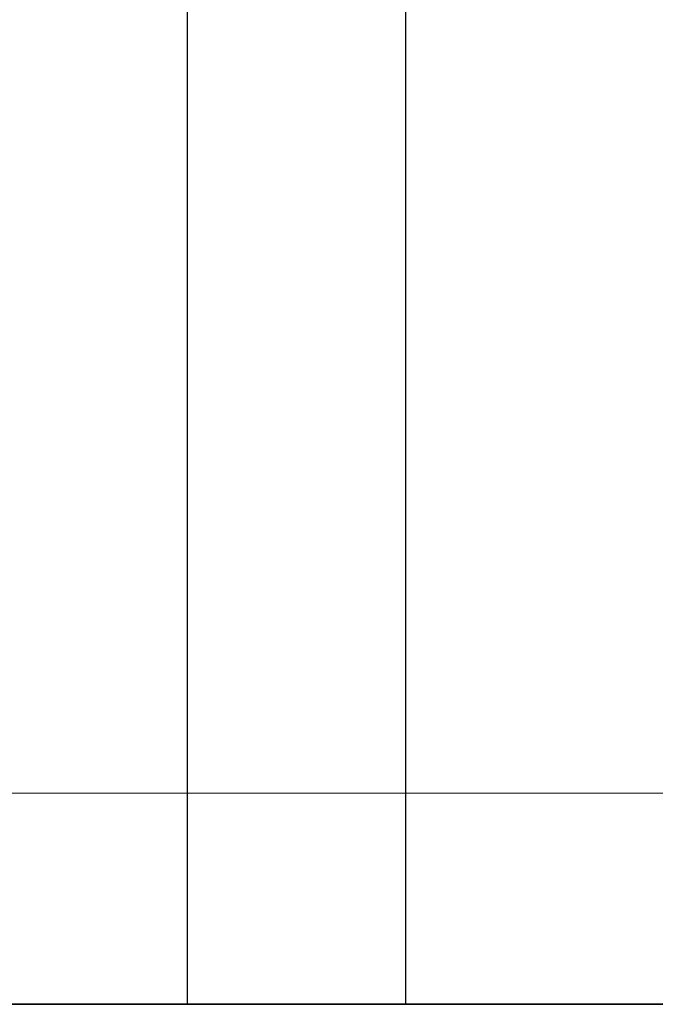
# Model space of a CAD drawing. Header units: metres. Extents: x 391.1 to 427.5, y 12.7 to 29.9.
# Tile 44 of 252: x 409.167 to 409.457, y 14.181 to 14.631. Entities that reach past the tile are written whole.
import ezdxf

# ---------------------------------------------------------------- set-up
doc = ezdxf.new("R2010")
doc.units = ezdxf.units.M
doc.layers.add('01_SUELOS', color=7, linetype='Continuous', lineweight=25, true_color=0x007f00)
for name, color, linetype, lineweight in [('A-DETL-____-MBND', 7, 'Continuous', 18), ('A-WALL-____-MCUT', 7, 'Continuous', 25), ('A-WALL-____-OTLN', 7, 'Continuous', 25), ('M-HVAC-DUCT-OTLN', 7, 'Continuous', 18)]:
    doc.layers.add(name, color=color, linetype=linetype, lineweight=lineweight)

# ---------------------------------------------------------------- blocks, each defined once
blk = doc.blocks.new('Family - LONDR55-XX_ZZ-ARQ-CAA-M3D-Londres55-151093-01_CLI_AIRE_PS1')
at = {"layer": '01_SUELOS', "color": 9, "true_color": 0xaad4aa}
for p, q in [((0, 0), (26.635, 0)), ((26.635, 0), (0, 0))]:
    blk.add_line(p, q, dxfattribs=at)
blk = doc.blocks.new('Family - Mur PS-2-151177-01_CLI_AIRE_PS1')
at = {"layer": 'A-DETL-____-MBND', "color": 253, "true_color": 0xaaaaaa}
for p, q in [((31.836, 1.34), (0, 1.34)), ((0, 1.34), (31.836, 1.34))]:
    blk.add_line(p, q, dxfattribs=at)
blk = doc.blocks.new('Family - Mur PS-1-153352-01_CLI_AIRE_PS1')
at = {"layer": 'A-WALL-____-MCUT', "color": 253, "true_color": 0xaaaaaa}
blk.add_line((16.935, 1.34), (0, 1.34), dxfattribs=at)
at = {"layer": 'A-WALL-____-OTLN', "color": 253, "true_color": 0xaaaaaa}
blk.add_line((16.935, 1.34), (0, 1.34), dxfattribs=at)
blk = doc.blocks.new('Family - Evans P-1-153607-01_CLI_AIRE_PS1')
at = {"layer": 'A-WALL-____-MCUT', "color": 253, "true_color": 0xaaaaaa}
for p, q in [((0.9, 0.1), (0, 0.1)), ((0, 0.1), (0, 0)), ((0, 0), (0.9, 0))]:
    blk.add_line(p, q, dxfattribs=at)
at = {"layer": 'A-WALL-____-OTLN', "color": 253, "true_color": 0xaaaaaa}
for p, q in [((0.9, 0.1), (0, 0.1)), ((0, 0.1), (0, 0)), ((0, 0), (0.9, 0))]:
    blk.add_line(p, q, dxfattribs=at)
at = {"layer": 'A-WALL-____-OTLN', "color": 253, "lineweight": 18, "true_color": 0xaaaaaa}
blk.add_line((0, 0), (0.9, 0), dxfattribs=at)
blk = doc.blocks.new('LONDR55-XX_ZZ-ARQ-CAA-M3D-Londres55_ifc-1-01_CLI_AIRE_PS1')
at = {"layer": '01_SUELOS', "color": 253, "lineweight": 18, "true_color": 0xaaaaaa}
blk.add_blockref('Family - LONDR55-XX_ZZ-ARQ-CAA-M3D-Londres55-151093-01_CLI_AIRE_PS1', (392.09643, 14.18066), dxfattribs=at)
at = {"layer": 'A-WALL-____-OTLN', "color": 253, "lineweight": 18, "true_color": 0xaaaaaa, "rotation": 90.00000000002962}
blk.add_blockref('Family - Evans P-1-153607-01_CLI_AIRE_PS1', (409.34319, 14.18074), dxfattribs=at)
at = {"layer": 'A-WALL-____-OTLN', "color": 253, "lineweight": 18, "true_color": 0xaaaaaa}
for name, p in [('Family - Mur PS-2-151177-01_CLI_AIRE_PS1', (392.09971, 12.84061)), ('Family - Mur PS-1-153352-01_CLI_AIRE_PS1', (400.75645, 12.84061))]:
    blk.add_blockref(name, p, dxfattribs=at)

msp = doc.modelspace()

# ---------------------------------------------------------------- linework, layer by layer
at = {"layer": 'M-HVAC-DUCT-OTLN', "color": 92, "true_color": 0x00c800}
msp.add_line((408.05149, 14.27714), (417.53042, 14.27714), dxfattribs=at)

# ---------------------------------------------------------------- block references
at = {"lineweight": 5}
msp.add_blockref('LONDR55-XX_ZZ-ARQ-CAA-M3D-Londres55_ifc-1-01_CLI_AIRE_PS1', (0, 0), dxfattribs=at)

doc.saveas('drawing.dxf')
